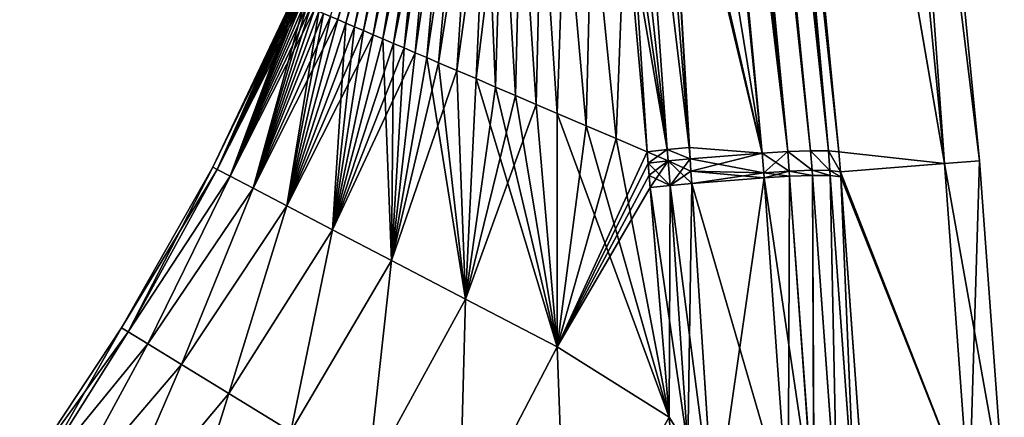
# Model space of a CAD drawing. Header units: millimetres. Extents: x -44 to 78, y -375 to 458.
# Tile 16 of 76: x 64 to 77, y 90 to 95. Entities that reach past the tile are written whole.
import ezdxf

# ---------------------------------------------------------------- set-up
doc = ezdxf.new("R2010")
doc.units = ezdxf.units.MM
doc.header["$LTSCALE"] = 198.929398
for name, color, linetype in [('101', 7, 'CONTINUOUS'), ('102', 7, 'CONTINUOUS'), ('103', 7, 'CONTINUOUS'), ('104', 7, 'CONTINUOUS'), ('25', 7, 'CONTINUOUS'), ('26', 7, 'CONTINUOUS'), ('32', 7, 'CONTINUOUS'), ('33', 7, 'CONTINUOUS'), ('34', 7, 'CONTINUOUS'), ('35', 7, 'CONTINUOUS'), ('42', 7, 'CONTINUOUS'), ('43', 7, 'CONTINUOUS'), ('44', 7, 'CONTINUOUS'), ('51', 7, 'CONTINUOUS'), ('52', 7, 'CONTINUOUS'), ('53', 7, 'CONTINUOUS'), ('58', 7, 'CONTINUOUS'), ('59', 7, 'CONTINUOUS'), ('60', 7, 'CONTINUOUS'), ('61', 7, 'CONTINUOUS'), ('64', 7, 'CONTINUOUS'), ('65', 7, 'CONTINUOUS'), ('66', 7, 'CONTINUOUS'), ('67', 7, 'CONTINUOUS'), ('87', 7, 'CONTINUOUS'), ('88', 7, 'CONTINUOUS'), ('89', 7, 'CONTINUOUS'), ('90', 7, 'CONTINUOUS')]:
    doc.layers.add(name, color=color, linetype=linetype)

msp = doc.modelspace()

# ---------------------------------------------------------------- linework, layer by layer
at = {"layer": '101', "color": 7, "linetype": 'CONTINUOUS', "true_color": 0xa2afbf}
for points in [[(74.105, 88.486, -15.674), (73.794, 92.84, -15.012), (74.122, 92.861, -14.963), (74.105, 88.486, -15.674)], [(74.437, 88.498, -15.626), (74.105, 88.486, -15.674), (74.122, 92.861, -14.963), (74.437, 88.498, -15.626)], [(74.417, 92.87, -14.809), (74.437, 88.498, -15.626), (74.122, 92.861, -14.963), (74.417, 92.87, -14.809)], [(74.735, 88.485, -15.474), (74.437, 88.498, -15.626), (74.417, 92.87, -14.809), (74.735, 88.485, -15.474)], [(74.646, 92.867, -14.567), (74.735, 88.485, -15.474), (74.417, 92.87, -14.809), (74.646, 92.867, -14.567)], [(74.782, 92.852, -14.264), (74.967, 88.448, -15.235), (74.646, 92.867, -14.567), (74.782, 92.852, -14.264)], [(74.967, 88.448, -15.235), (74.735, 88.485, -15.474), (74.646, 92.867, -14.567), (74.967, 88.448, -15.235)], [(74.782, 92.852, -14.264), (75.093, 88.583, -14.894), (74.967, 88.448, -15.235), (74.782, 92.852, -14.264)]]:
    msp.add_3dface(points, dxfattribs=at)
at = {"layer": '102', "color": 7, "linetype": 'CONTINUOUS', "true_color": 0xa2afbf}
for points in [[(73.794, 92.84, -15.012), (73.788, 92.905, -15.007), (74.117, 92.926, -14.957), (73.794, 92.84, -15.012)], [(74.122, 92.861, -14.963), (73.794, 92.84, -15.012), (74.117, 92.926, -14.957), (74.122, 92.861, -14.963)], [(74.412, 92.936, -14.803), (74.417, 92.87, -14.809), (74.117, 92.926, -14.957), (74.412, 92.936, -14.803)], [(74.417, 92.87, -14.809), (74.122, 92.861, -14.963), (74.117, 92.926, -14.957), (74.417, 92.87, -14.809)], [(74.646, 92.867, -14.567), (74.417, 92.87, -14.809), (74.412, 92.936, -14.803), (74.646, 92.867, -14.567)], [(74.64, 92.933, -14.561), (74.646, 92.867, -14.567), (74.412, 92.936, -14.803), (74.64, 92.933, -14.561)], [(74.777, 92.918, -14.258), (74.782, 92.852, -14.264), (74.64, 92.933, -14.561), (74.777, 92.918, -14.258)], [(74.782, 92.852, -14.264), (74.646, 92.867, -14.567), (74.64, 92.933, -14.561), (74.782, 92.852, -14.264)]]:
    msp.add_3dface(points, dxfattribs=at)
at = {"layer": '103', "color": 7, "linetype": 'CONTINUOUS', "true_color": 0xa2afbf}
for points in [[(73.788, 92.905, -15.007), (73.769, 93.157, -14.986), (74.097, 93.178, -14.937), (73.788, 92.905, -15.007)], [(74.117, 92.926, -14.957), (73.788, 92.905, -15.007), (74.097, 93.178, -14.937), (74.117, 92.926, -14.957)], [(74.392, 93.189, -14.783), (74.412, 92.936, -14.803), (74.097, 93.178, -14.937), (74.392, 93.189, -14.783)], [(74.412, 92.936, -14.803), (74.117, 92.926, -14.957), (74.097, 93.178, -14.937), (74.412, 92.936, -14.803)], [(74.64, 92.933, -14.561), (74.412, 92.936, -14.803), (74.392, 93.189, -14.783), (74.64, 92.933, -14.561)], [(74.621, 93.187, -14.541), (74.64, 92.933, -14.561), (74.392, 93.189, -14.783), (74.621, 93.187, -14.541)], [(74.758, 93.173, -14.238), (74.777, 92.918, -14.258), (74.621, 93.187, -14.541), (74.758, 93.173, -14.238)], [(74.777, 92.918, -14.258), (74.64, 92.933, -14.561), (74.621, 93.187, -14.541), (74.777, 92.918, -14.258)]]:
    msp.add_3dface(points, dxfattribs=at)
at = {"layer": '104', "color": 7, "linetype": 'CONTINUOUS', "true_color": 0xa2afbf}
for points in [[(71.81, 120.563, -12.024), (74.621, 93.187, -14.541), (71.793, 119.64, -12.388), (71.81, 120.563, -12.024)], [(71.81, 120.563, -12.024), (72.674, 113.923, -12.563), (74.621, 93.187, -14.541), (71.81, 120.563, -12.024)], [(74.097, 93.178, -14.937), (71.281, 119.602, -12.762), (71.567, 119.629, -12.617), (74.097, 93.178, -14.937)], [(73.769, 93.157, -14.986), (71.699, 113.863, -13.282), (71.281, 119.602, -12.762), (73.769, 93.157, -14.986)], [(74.097, 93.178, -14.937), (73.769, 93.157, -14.986), (71.281, 119.602, -12.762), (74.097, 93.178, -14.937)], [(74.392, 93.189, -14.783), (71.567, 119.629, -12.617), (71.793, 119.64, -12.388), (74.392, 93.189, -14.783)], [(74.392, 93.189, -14.783), (74.097, 93.178, -14.937), (71.567, 119.629, -12.617), (74.392, 93.189, -14.783)], [(74.621, 93.187, -14.541), (74.392, 93.189, -14.783), (71.793, 119.64, -12.388), (74.621, 93.187, -14.541)], [(72.674, 113.923, -12.563), (73.017, 111.066, -12.795), (74.621, 93.187, -14.541), (72.674, 113.923, -12.563)], [(73.017, 111.066, -12.795), (74.758, 93.173, -14.238), (74.621, 93.187, -14.541), (73.017, 111.066, -12.795)]]:
    msp.add_3dface(points, dxfattribs=at)
at = {"layer": '25', "color": 7, "linetype": 'CONTINUOUS', "true_color": 0xa2afbf}
for points in [[(74.371, 110.982, -6.469), (76.12, 93.023, -7.186), (73.017, 111.066, -12.795), (74.371, 110.982, -6.469)], [(73.017, 111.066, -12.795), (76.12, 93.023, -7.186), (74.758, 93.173, -14.238), (73.017, 111.066, -12.795)], [(73.04, 110.867, 12.811), (76.12, 93.023, 7.186), (74.371, 110.982, 6.468), (73.04, 110.867, 12.811)], [(74.816, 111.034, 0), (76.12, 93.023, -7.186), (74.371, 110.982, -6.469), (74.816, 111.034, 0)], [(74.371, 110.982, 6.468), (76.569, 93.058, 0), (74.816, 111.034, 0), (74.371, 110.982, 6.468)], [(76.12, 93.023, 7.186), (76.569, 93.058, 0), (74.371, 110.982, 6.468), (76.12, 93.023, 7.186)], [(76.569, 93.058, 0), (76.12, 93.023, -7.186), (74.816, 111.034, 0), (76.569, 93.058, 0)], [(74.758, 93.173, 14.238), (76.12, 93.023, 7.186), (73.04, 110.867, 12.811), (74.758, 93.173, 14.238)], [(74.758, 93.173, -14.238), (76.12, 93.023, -7.186), (74.777, 92.918, -14.258), (74.758, 93.173, -14.238)], [(74.777, 92.918, 14.258), (76.12, 93.023, 7.186), (74.758, 93.173, 14.238), (74.777, 92.918, 14.258)]]:
    msp.add_3dface(points, dxfattribs=at)
at = {"layer": '26', "color": 7, "linetype": 'CONTINUOUS', "true_color": 0xa2afbf}
for points in [[(74.777, 92.918, -14.258), (76.12, 93.023, -7.186), (76.438, 88.676, -7.501), (74.777, 92.918, -14.258)], [(76.12, 93.023, 7.186), (74.777, 92.918, 14.258), (76.438, 88.676, 7.501), (76.12, 93.023, 7.186)], [(76.12, 93.023, -7.186), (76.569, 93.058, 0), (76.438, 88.676, -7.501), (76.12, 93.023, -7.186)], [(76.569, 93.058, 0), (76.12, 93.023, 7.186), (76.889, 88.707, 0), (76.569, 93.058, 0)], [(76.889, 88.707, 0), (76.12, 93.023, 7.186), (76.438, 88.676, 7.501), (76.889, 88.707, 0)], [(76.438, 88.676, -7.501), (76.569, 93.058, 0), (76.889, 88.707, 0), (76.438, 88.676, -7.501)], [(74.782, 92.852, -14.264), (74.777, 92.918, -14.258), (75.093, 88.583, -14.894), (74.782, 92.852, -14.264)], [(75.093, 88.583, -14.894), (74.777, 92.918, -14.258), (76.438, 88.676, -7.501), (75.093, 88.583, -14.894)], [(74.782, 92.852, 14.264), (76.438, 88.676, 7.501), (74.777, 92.918, 14.258), (74.782, 92.852, 14.264)], [(75.093, 88.583, 14.894), (76.438, 88.676, 7.501), (74.782, 92.852, 14.264), (75.093, 88.583, 14.894)]]:
    msp.add_3dface(points, dxfattribs=at)
at = {"layer": '32', "color": 7, "linetype": 'CONTINUOUS', "true_color": 0xa2afbf}
for points in [[(67.711, 95.13), (67.714, 95.129, -0.532), (66.688, 92.977), (67.711, 95.13)], [(67.714, 95.129, -0.532), (67.721, 95.126, -1.051), (66.688, 92.977), (67.714, 95.129, -0.532)], [(67.721, 95.126, -1.051), (67.733, 95.121, -1.557), (66.688, 92.977), (67.721, 95.126, -1.051)], [(66.688, 92.977), (67.733, 95.121, -1.557), (66.742, 92.948, -2.08), (66.688, 92.977)], [(67.733, 95.121, -1.557), (67.75, 95.114, -2.052), (66.742, 92.948, -2.08), (67.733, 95.121, -1.557)], [(67.75, 95.114, -2.052), (67.771, 95.105, -2.534), (66.742, 92.948, -2.08), (67.75, 95.114, -2.052)], [(67.771, 95.105, -2.534), (67.797, 95.094, -3.004), (66.742, 92.948, -2.08), (67.771, 95.105, -2.534)], [(67.797, 95.094, -3.004), (67.826, 95.081, -3.461), (66.742, 92.948, -2.08), (67.797, 95.094, -3.004)], [(66.742, 92.948, -2.08), (67.826, 95.081, -3.461), (66.911, 92.86, -4.086), (66.742, 92.948, -2.08)], [(67.826, 95.081, -3.461), (67.86, 95.067, -3.906), (66.911, 92.86, -4.086), (67.826, 95.081, -3.461)], [(67.86, 95.067, -3.906), (67.898, 95.051, -4.339), (66.911, 92.86, -4.086), (67.86, 95.067, -3.906)], [(67.898, 95.051, -4.339), (67.946, 95.03, -4.812), (66.911, 92.86, -4.086), (67.898, 95.051, -4.339)], [(67.946, 95.03, -4.812), (67.998, 95.008, -5.272), (66.911, 92.86, -4.086), (67.946, 95.03, -4.812)], [(66.911, 92.86, -4.086), (67.998, 95.008, -5.272), (67.207, 92.705, -6.009), (66.911, 92.86, -4.086)], [(67.998, 95.008, -5.272), (68.055, 94.984, -5.718), (67.207, 92.705, -6.009), (67.998, 95.008, -5.272)], [(68.055, 94.984, -5.718), (68.116, 94.957, -6.15), (67.207, 92.705, -6.009), (68.055, 94.984, -5.718)], [(68.116, 94.957, -6.15), (68.205, 94.92, -6.704), (67.207, 92.705, -6.009), (68.116, 94.957, -6.15)], [(68.205, 94.92, -6.704), (68.301, 94.879, -7.236), (67.207, 92.705, -6.009), (68.205, 94.92, -6.704)], [(67.207, 92.705, -6.009), (68.301, 94.879, -7.236), (67.641, 92.478, -7.842), (67.207, 92.705, -6.009)], [(68.301, 94.879, -7.236), (68.404, 94.834, -7.745), (67.641, 92.478, -7.842), (68.301, 94.879, -7.236)], [(68.404, 94.834, -7.745), (68.514, 94.787, -8.233), (67.641, 92.478, -7.842), (68.404, 94.834, -7.745)], [(68.514, 94.787, -8.233), (68.63, 94.738, -8.699), (67.641, 92.478, -7.842), (68.514, 94.787, -8.233)], [(68.63, 94.738, -8.699), (68.753, 94.685, -9.144), (67.641, 92.478, -7.842), (68.63, 94.738, -8.699)], [(67.641, 92.478, -7.842), (68.753, 94.685, -9.144), (68.229, 92.17, -9.574), (67.641, 92.478, -7.842)], [(68.753, 94.685, -9.144), (68.881, 94.631, -9.57), (68.229, 92.17, -9.574), (68.753, 94.685, -9.144)], [(68.881, 94.631, -9.57), (69.015, 94.573, -9.977), (68.229, 92.17, -9.574), (68.881, 94.631, -9.57)], [(69.015, 94.573, -9.977), (69.154, 94.514, -10.364), (68.229, 92.17, -9.574), (69.015, 94.573, -9.977)], [(69.154, 94.514, -10.364), (69.297, 94.453, -10.733), (68.229, 92.17, -9.574), (69.154, 94.514, -10.364)], [(68.229, 92.17, -9.574), (69.297, 94.453, -10.733), (68.99, 91.772, -11.194), (68.229, 92.17, -9.574)], [(69.297, 94.453, -10.733), (69.445, 94.389, -11.085), (68.99, 91.772, -11.194), (69.297, 94.453, -10.733)], [(69.445, 94.389, -11.085), (69.598, 94.324, -11.42), (68.99, 91.772, -11.194), (69.445, 94.389, -11.085)], [(69.598, 94.324, -11.42), (69.835, 94.223, -11.892), (68.99, 91.772, -11.194), (69.598, 94.324, -11.42)], [(68.99, 91.772, -11.194), (69.835, 94.223, -11.892), (69.946, 91.273, -12.687), (68.99, 91.772, -11.194)], [(69.835, 94.223, -11.892), (70.08, 94.118, -12.328), (69.946, 91.273, -12.687), (69.835, 94.223, -11.892)], [(70.08, 94.118, -12.328), (70.332, 94.01, -12.731), (69.946, 91.273, -12.687), (70.08, 94.118, -12.328)], [(70.332, 94.01, -12.731), (70.591, 93.9, -13.102), (69.946, 91.273, -12.687), (70.332, 94.01, -12.731)], [(70.591, 93.9, -13.102), (70.857, 93.786, -13.445), (69.946, 91.273, -12.687), (70.591, 93.9, -13.102)], [(69.946, 91.273, -12.687), (70.857, 93.786, -13.445), (71.124, 90.657, -14.035), (69.946, 91.273, -12.687)], [(70.857, 93.786, -13.445), (71.128, 93.67, -13.759), (71.124, 90.657, -14.035), (70.857, 93.786, -13.445)], [(71.128, 93.67, -13.759), (71.5, 93.511, -14.139), (71.124, 90.657, -14.035), (71.128, 93.67, -13.759)], [(71.5, 93.511, -14.139), (71.887, 93.346, -14.481), (71.124, 90.657, -14.035), (71.5, 93.511, -14.139)], [(71.887, 93.346, -14.481), (72.286, 93.175, -14.783), (71.124, 90.657, -14.035), (71.887, 93.346, -14.481)], [(72.286, 93.175, -14.783), (72.299, 93.029, -14.797), (71.124, 90.657, -14.035), (72.286, 93.175, -14.783)], [(72.299, 93.029, -14.797), (72.313, 92.872, -14.811), (71.124, 90.657, -14.035), (72.299, 93.029, -14.797)], [(66.688, 92.977), (66.742, 92.948, -2.08), (65.511, 90.906), (66.688, 92.977)], [(65.511, 90.906), (66.742, 92.948, -2.08), (65.595, 90.854, -2.274), (65.511, 90.906)], [(66.742, 92.948, -2.08), (66.911, 92.86, -4.086), (65.595, 90.854, -2.274), (66.742, 92.948, -2.08)], [(65.595, 90.854, -2.274), (66.911, 92.86, -4.086), (65.851, 90.697, -4.433), (65.595, 90.854, -2.274)], [(66.911, 92.86, -4.086), (67.207, 92.705, -6.009), (65.851, 90.697, -4.433), (66.911, 92.86, -4.086)], [(72.313, 92.872, -14.811), (72.326, 92.713, -14.826), (71.124, 90.657, -14.035), (72.313, 92.872, -14.811)], [(65.851, 90.697, -4.433), (67.207, 92.705, -6.009), (66.283, 90.432, -6.472), (65.851, 90.697, -4.433)], [(67.207, 92.705, -6.009), (67.641, 92.478, -7.842), (66.283, 90.432, -6.472), (67.207, 92.705, -6.009)], [(71.124, 90.657, -14.035), (72.326, 92.713, -14.826), (72.568, 89.75, -15.242), (71.124, 90.657, -14.035)], [(66.283, 90.432, -6.472), (67.641, 92.478, -7.842), (66.895, 90.056, -8.388), (66.283, 90.432, -6.472)], [(67.641, 92.478, -7.842), (68.229, 92.17, -9.574), (66.895, 90.056, -8.388), (67.641, 92.478, -7.842)], [(66.895, 90.056, -8.388), (68.229, 92.17, -9.574), (67.692, 89.566, -10.18), (66.895, 90.056, -8.388)], [(68.229, 92.17, -9.574), (68.99, 91.772, -11.194), (67.692, 89.566, -10.18), (68.229, 92.17, -9.574)], [(67.692, 89.566, -10.18), (68.99, 91.772, -11.194), (68.68, 88.959, -11.842), (67.692, 89.566, -10.18)], [(68.99, 91.772, -11.194), (69.946, 91.273, -12.687), (68.68, 88.959, -11.842), (68.99, 91.772, -11.194)], [(68.68, 88.959, -11.842), (69.946, 91.273, -12.687), (69.862, 88.233, -13.373), (68.68, 88.959, -11.842)], [(69.946, 91.273, -12.687), (71.124, 90.657, -14.035), (69.862, 88.233, -13.373), (69.946, 91.273, -12.687)], [(64.199, 88.916), (65.511, 90.906), (65.595, 90.854, -2.274), (64.199, 88.916)], [(64.325, 88.827, -2.536), (64.199, 88.916), (65.595, 90.854, -2.274), (64.325, 88.827, -2.536)], [(64.325, 88.827, -2.536), (65.595, 90.854, -2.274), (65.851, 90.697, -4.433), (64.325, 88.827, -2.536)], [(64.695, 88.566, -4.899), (64.325, 88.827, -2.536), (65.851, 90.697, -4.433), (64.695, 88.566, -4.899)], [(64.695, 88.566, -4.899), (65.851, 90.697, -4.433), (66.283, 90.432, -6.472), (64.695, 88.566, -4.899)], [(69.862, 88.233, -13.373), (71.124, 90.657, -14.035), (71.246, 87.383, -14.767), (69.862, 88.233, -13.373)], [(71.124, 90.657, -14.035), (72.568, 89.75, -15.242), (71.246, 87.383, -14.767), (71.124, 90.657, -14.035)], [(65.295, 88.144, -7.1), (64.695, 88.566, -4.899), (66.283, 90.432, -6.472), (65.295, 88.144, -7.1)], [(65.295, 88.144, -7.1), (66.283, 90.432, -6.472), (66.895, 90.056, -8.388), (65.295, 88.144, -7.1)], [(66.114, 87.567, -9.147), (65.295, 88.144, -7.1), (66.895, 90.056, -8.388), (66.114, 87.567, -9.147)], [(66.114, 87.567, -9.147), (66.895, 90.056, -8.388), (67.692, 89.566, -10.18), (66.114, 87.567, -9.147)]]:
    msp.add_3dface(points, dxfattribs=at)
at = {"layer": '33', "color": 7, "linetype": 'CONTINUOUS', "true_color": 0xa2afbf}
for points in [[(67.711, 95.13), (66.688, 92.977), (66.742, 92.948, 2.08), (67.711, 95.13)], [(67.711, 95.13), (66.742, 92.948, 2.08), (67.714, 95.129, 0.532), (67.711, 95.13)], [(67.714, 95.129, 0.532), (66.742, 92.948, 2.08), (67.721, 95.126, 1.051), (67.714, 95.129, 0.532)], [(67.721, 95.126, 1.051), (66.742, 92.948, 2.08), (67.733, 95.121, 1.557), (67.721, 95.126, 1.051)], [(67.733, 95.121, 1.557), (66.742, 92.948, 2.08), (67.75, 95.114, 2.052), (67.733, 95.121, 1.557)], [(66.742, 92.948, 2.08), (66.911, 92.86, 4.086), (67.75, 95.114, 2.052), (66.742, 92.948, 2.08)], [(67.75, 95.114, 2.052), (66.911, 92.86, 4.086), (67.771, 95.105, 2.534), (67.75, 95.114, 2.052)], [(67.771, 95.105, 2.534), (66.911, 92.86, 4.086), (67.797, 95.094, 3.004), (67.771, 95.105, 2.534)], [(67.797, 95.094, 3.004), (66.911, 92.86, 4.086), (67.826, 95.081, 3.461), (67.797, 95.094, 3.004)], [(67.826, 95.081, 3.461), (66.911, 92.86, 4.086), (67.86, 95.067, 3.906), (67.826, 95.081, 3.461)], [(66.911, 92.86, 4.086), (67.207, 92.705, 6.009), (67.86, 95.067, 3.906), (66.911, 92.86, 4.086)], [(67.86, 95.067, 3.906), (67.207, 92.705, 6.009), (67.898, 95.051, 4.339), (67.86, 95.067, 3.906)], [(67.898, 95.051, 4.339), (67.207, 92.705, 6.009), (67.946, 95.03, 4.812), (67.898, 95.051, 4.339)], [(67.946, 95.03, 4.812), (67.207, 92.705, 6.009), (67.998, 95.008, 5.272), (67.946, 95.03, 4.812)], [(67.998, 95.008, 5.272), (67.207, 92.705, 6.009), (68.055, 94.984, 5.718), (67.998, 95.008, 5.272)], [(67.207, 92.705, 6.009), (67.641, 92.478, 7.842), (68.055, 94.984, 5.718), (67.207, 92.705, 6.009)], [(68.055, 94.984, 5.718), (67.641, 92.478, 7.842), (68.116, 94.957, 6.15), (68.055, 94.984, 5.718)], [(68.116, 94.957, 6.15), (67.641, 92.478, 7.842), (68.205, 94.92, 6.704), (68.116, 94.957, 6.15)], [(68.205, 94.92, 6.704), (67.641, 92.478, 7.842), (68.301, 94.879, 7.236), (68.205, 94.92, 6.704)], [(68.301, 94.879, 7.236), (67.641, 92.478, 7.842), (68.404, 94.834, 7.745), (68.301, 94.879, 7.236)], [(67.641, 92.478, 7.842), (68.229, 92.17, 9.574), (68.404, 94.834, 7.745), (67.641, 92.478, 7.842)], [(68.404, 94.834, 7.745), (68.229, 92.17, 9.574), (68.514, 94.787, 8.233), (68.404, 94.834, 7.745)], [(68.514, 94.787, 8.233), (68.229, 92.17, 9.574), (68.63, 94.738, 8.699), (68.514, 94.787, 8.233)], [(68.63, 94.738, 8.699), (68.229, 92.17, 9.574), (68.753, 94.685, 9.144), (68.63, 94.738, 8.699)], [(68.753, 94.685, 9.144), (68.229, 92.17, 9.574), (68.881, 94.631, 9.57), (68.753, 94.685, 9.144)], [(68.229, 92.17, 9.574), (68.99, 91.772, 11.194), (68.881, 94.631, 9.57), (68.229, 92.17, 9.574)], [(68.881, 94.631, 9.57), (68.99, 91.772, 11.194), (69.015, 94.573, 9.977), (68.881, 94.631, 9.57)], [(69.015, 94.573, 9.977), (68.99, 91.772, 11.194), (69.154, 94.514, 10.364), (69.015, 94.573, 9.977)], [(69.154, 94.514, 10.364), (68.99, 91.772, 11.194), (69.297, 94.453, 10.733), (69.154, 94.514, 10.364)], [(69.297, 94.453, 10.733), (68.99, 91.772, 11.194), (69.445, 94.389, 11.085), (69.297, 94.453, 10.733)], [(68.99, 91.772, 11.194), (69.946, 91.273, 12.687), (69.445, 94.389, 11.085), (68.99, 91.772, 11.194)], [(69.445, 94.389, 11.085), (69.946, 91.273, 12.687), (69.598, 94.324, 11.42), (69.445, 94.389, 11.085)], [(69.598, 94.324, 11.42), (69.946, 91.273, 12.687), (69.835, 94.223, 11.892), (69.598, 94.324, 11.42)], [(69.835, 94.223, 11.892), (69.946, 91.273, 12.687), (70.08, 94.118, 12.328), (69.835, 94.223, 11.892)], [(69.946, 91.273, 12.687), (71.124, 90.657, 14.035), (70.08, 94.118, 12.328), (69.946, 91.273, 12.687)], [(70.08, 94.118, 12.328), (71.124, 90.657, 14.035), (70.332, 94.01, 12.731), (70.08, 94.118, 12.328)], [(70.332, 94.01, 12.731), (71.124, 90.657, 14.035), (70.591, 93.9, 13.102), (70.332, 94.01, 12.731)], [(70.591, 93.9, 13.102), (71.124, 90.657, 14.035), (70.857, 93.786, 13.445), (70.591, 93.9, 13.102)], [(70.857, 93.786, 13.445), (71.124, 90.657, 14.035), (71.128, 93.67, 13.759), (70.857, 93.786, 13.445)], [(71.124, 90.657, 14.035), (72.568, 89.75, 15.242), (71.128, 93.67, 13.759), (71.124, 90.657, 14.035)], [(71.128, 93.67, 13.759), (72.568, 89.75, 15.242), (71.5, 93.511, 14.139), (71.128, 93.67, 13.759)], [(71.5, 93.511, 14.139), (72.568, 89.75, 15.242), (71.887, 93.346, 14.481), (71.5, 93.511, 14.139)], [(71.887, 93.346, 14.481), (72.568, 89.75, 15.242), (72.286, 93.175, 14.783), (71.887, 93.346, 14.481)], [(72.286, 93.175, 14.783), (72.568, 89.75, 15.242), (72.326, 92.713, 14.826), (72.286, 93.175, 14.783)], [(72.299, 93.029, 14.797), (72.286, 93.175, 14.783), (72.326, 92.713, 14.826), (72.299, 93.029, 14.797)], [(72.313, 92.871, 14.811), (72.299, 93.029, 14.797), (72.326, 92.713, 14.826), (72.313, 92.871, 14.811)], [(66.688, 92.977), (65.511, 90.906), (65.595, 90.854, 2.274), (66.688, 92.977)], [(66.688, 92.977), (65.595, 90.854, 2.274), (66.742, 92.948, 2.08), (66.688, 92.977)], [(66.742, 92.948, 2.08), (65.595, 90.854, 2.274), (66.911, 92.86, 4.086), (66.742, 92.948, 2.08)], [(65.595, 90.854, 2.274), (65.851, 90.697, 4.433), (66.911, 92.86, 4.086), (65.595, 90.854, 2.274)], [(66.911, 92.86, 4.086), (65.851, 90.697, 4.433), (67.207, 92.705, 6.009), (66.911, 92.86, 4.086)], [(65.851, 90.697, 4.433), (66.283, 90.432, 6.472), (67.207, 92.705, 6.009), (65.851, 90.697, 4.433)], [(67.207, 92.705, 6.009), (66.283, 90.432, 6.472), (67.641, 92.478, 7.842), (67.207, 92.705, 6.009)], [(66.283, 90.432, 6.472), (66.895, 90.056, 8.388), (67.641, 92.478, 7.842), (66.283, 90.432, 6.472)], [(67.641, 92.478, 7.842), (66.895, 90.056, 8.388), (68.229, 92.17, 9.574), (67.641, 92.478, 7.842)], [(66.895, 90.056, 8.388), (67.692, 89.566, 10.18), (68.229, 92.17, 9.574), (66.895, 90.056, 8.388)], [(68.229, 92.17, 9.574), (67.692, 89.566, 10.18), (68.99, 91.772, 11.194), (68.229, 92.17, 9.574)], [(67.692, 89.566, 10.18), (68.68, 88.959, 11.842), (68.99, 91.772, 11.194), (67.692, 89.566, 10.18)], [(68.99, 91.772, 11.194), (68.68, 88.959, 11.842), (69.946, 91.273, 12.687), (68.99, 91.772, 11.194)], [(68.68, 88.959, 11.842), (69.862, 88.233, 13.373), (69.946, 91.273, 12.687), (68.68, 88.959, 11.842)], [(69.946, 91.273, 12.687), (69.862, 88.233, 13.373), (71.124, 90.657, 14.035), (69.946, 91.273, 12.687)], [(65.511, 90.906), (64.199, 88.916), (64.325, 88.827, 2.536), (65.511, 90.906)], [(65.511, 90.906), (64.325, 88.827, 2.536), (65.595, 90.854, 2.274), (65.511, 90.906)], [(65.595, 90.854, 2.274), (64.325, 88.827, 2.536), (65.851, 90.697, 4.433), (65.595, 90.854, 2.274)], [(64.325, 88.827, 2.536), (64.695, 88.566, 4.899), (65.851, 90.697, 4.433), (64.325, 88.827, 2.536)], [(65.851, 90.697, 4.433), (64.695, 88.566, 4.899), (66.283, 90.432, 6.472), (65.851, 90.697, 4.433)], [(69.862, 88.233, 13.373), (71.246, 87.383, 14.767), (71.124, 90.657, 14.035), (69.862, 88.233, 13.373)], [(71.124, 90.657, 14.035), (71.246, 87.383, 14.767), (72.568, 89.75, 15.242), (71.124, 90.657, 14.035)], [(64.695, 88.566, 4.899), (65.295, 88.144, 7.1), (66.283, 90.432, 6.472), (64.695, 88.566, 4.899)], [(66.283, 90.432, 6.472), (65.295, 88.144, 7.1), (66.895, 90.056, 8.388), (66.283, 90.432, 6.472)], [(65.295, 88.144, 7.1), (66.114, 87.567, 9.147), (66.895, 90.056, 8.388), (65.295, 88.144, 7.1)], [(66.895, 90.056, 8.388), (66.114, 87.567, 9.147), (67.692, 89.566, 10.18), (66.895, 90.056, 8.388)], [(72.568, 89.75, 15.242), (71.246, 87.383, 14.767), (72.684, 88.296, 15.539), (72.568, 89.75, 15.242)]]:
    msp.add_3dface(points, dxfattribs=at)
at = {"layer": '34', "color": 7, "linetype": 'CONTINUOUS', "true_color": 0xa2afbf}
for points in [[(68.301, 94.879, -7.236), (68.205, 94.92, -6.704), (68.952, 97.33, -6.863), (68.301, 94.879, -7.236)], [(68.301, 94.879, -7.236), (68.952, 97.33, -6.863), (69.026, 97.307, -7.408), (68.301, 94.879, -7.236)], [(68.404, 94.834, -7.745), (68.301, 94.879, -7.236), (69.026, 97.307, -7.408), (68.404, 94.834, -7.745)], [(68.404, 94.834, -7.745), (69.026, 97.307, -7.408), (69.109, 97.28, -7.949), (68.404, 94.834, -7.745)], [(68.514, 94.787, -8.233), (68.404, 94.834, -7.745), (69.109, 97.28, -7.949), (68.514, 94.787, -8.233)], [(68.63, 94.738, -8.699), (68.514, 94.787, -8.233), (69.109, 97.28, -7.949), (68.63, 94.738, -8.699)], [(68.63, 94.738, -8.699), (69.109, 97.28, -7.949), (69.202, 97.25, -8.483), (68.63, 94.738, -8.699)], [(68.753, 94.685, -9.144), (68.63, 94.738, -8.699), (69.202, 97.25, -8.483), (68.753, 94.685, -9.144)], [(68.753, 94.685, -9.144), (69.202, 97.25, -8.483), (69.305, 97.217, -9.012), (68.753, 94.685, -9.144)], [(68.881, 94.631, -9.57), (68.753, 94.685, -9.144), (69.305, 97.217, -9.012), (68.881, 94.631, -9.57)], [(68.881, 94.631, -9.57), (69.305, 97.217, -9.012), (69.419, 97.181, -9.533), (68.881, 94.631, -9.57)], [(69.015, 94.573, -9.977), (68.881, 94.631, -9.57), (69.419, 97.181, -9.533), (69.015, 94.573, -9.977)], [(69.015, 94.573, -9.977), (69.419, 97.181, -9.533), (69.546, 97.14, -10.047), (69.015, 94.573, -9.977)], [(69.154, 94.514, -10.364), (69.015, 94.573, -9.977), (69.546, 97.14, -10.047), (69.154, 94.514, -10.364)], [(69.297, 94.453, -10.733), (69.154, 94.514, -10.364), (69.546, 97.14, -10.047), (69.297, 94.453, -10.733)], [(69.297, 94.453, -10.733), (69.546, 97.14, -10.047), (69.686, 97.095, -10.553), (69.297, 94.453, -10.733)], [(69.445, 94.389, -11.085), (69.297, 94.453, -10.733), (69.686, 97.095, -10.553), (69.445, 94.389, -11.085)], [(69.445, 94.389, -11.085), (69.686, 97.095, -10.553), (69.841, 97.046, -11.049), (69.445, 94.389, -11.085)], [(69.598, 94.324, -11.42), (69.445, 94.389, -11.085), (69.841, 97.046, -11.049), (69.598, 94.324, -11.42)], [(69.598, 94.324, -11.42), (69.841, 97.046, -11.049), (70.014, 96.99, -11.535), (69.598, 94.324, -11.42)], [(69.835, 94.223, -11.892), (69.598, 94.324, -11.42), (70.014, 96.99, -11.535), (69.835, 94.223, -11.892)], [(69.835, 94.223, -11.892), (70.014, 96.99, -11.535), (70.206, 96.929, -12.01), (69.835, 94.223, -11.892)], [(70.08, 94.118, -12.328), (69.835, 94.223, -11.892), (70.206, 96.929, -12.01), (70.08, 94.118, -12.328)], [(70.08, 94.118, -12.328), (70.206, 96.929, -12.01), (70.419, 96.861, -12.471), (70.08, 94.118, -12.328)], [(70.332, 94.01, -12.731), (70.08, 94.118, -12.328), (70.419, 96.861, -12.471), (70.332, 94.01, -12.731)], [(70.591, 93.9, -13.102), (70.332, 94.01, -12.731), (70.419, 96.861, -12.471), (70.591, 93.9, -13.102)], [(70.591, 93.9, -13.102), (70.419, 96.861, -12.471), (70.657, 96.784, -12.918), (70.591, 93.9, -13.102)], [(70.857, 93.786, -13.445), (70.591, 93.9, -13.102), (70.657, 96.784, -12.918), (70.857, 93.786, -13.445)], [(70.857, 93.786, -13.445), (70.657, 96.784, -12.918), (70.925, 96.699, -13.346), (70.857, 93.786, -13.445)], [(71.128, 93.67, -13.759), (70.857, 93.786, -13.445), (70.925, 96.699, -13.346), (71.128, 93.67, -13.759)], [(71.128, 93.67, -13.759), (70.925, 96.699, -13.346), (71.227, 96.602, -13.753), (71.128, 93.67, -13.759)], [(71.5, 93.511, -14.139), (71.128, 93.67, -13.759), (71.227, 96.602, -13.753), (71.5, 93.511, -14.139)], [(71.5, 93.511, -14.139), (71.227, 96.602, -13.753), (71.573, 96.491, -14.134), (71.5, 93.511, -14.139)], [(71.887, 93.346, -14.481), (71.5, 93.511, -14.139), (71.573, 96.491, -14.134), (71.887, 93.346, -14.481)], [(71.887, 93.346, -14.481), (71.573, 96.491, -14.134), (72.002, 96.349, -14.504), (71.887, 93.346, -14.481)], [(72.286, 93.175, -14.783), (71.887, 93.346, -14.481), (72.002, 96.349, -14.504), (72.286, 93.175, -14.783)]]:
    msp.add_3dface(points, dxfattribs=at)
at = {"layer": '35', "color": 7, "linetype": 'CONTINUOUS', "true_color": 0xa2afbf}
for points in [[(68.301, 94.879, 7.236), (68.404, 94.834, 7.745), (69.026, 97.307, 7.408), (68.301, 94.879, 7.236)], [(68.404, 94.834, 7.745), (68.514, 94.787, 8.233), (69.026, 97.307, 7.408), (68.404, 94.834, 7.745)], [(69.026, 97.307, 7.408), (68.514, 94.787, 8.233), (69.109, 97.28, 7.949), (69.026, 97.307, 7.408)], [(68.514, 94.787, 8.233), (68.63, 94.738, 8.699), (69.109, 97.28, 7.949), (68.514, 94.787, 8.233)], [(69.109, 97.28, 7.949), (68.63, 94.738, 8.699), (69.202, 97.25, 8.483), (69.109, 97.28, 7.949)], [(68.63, 94.738, 8.699), (68.753, 94.685, 9.144), (69.202, 97.25, 8.483), (68.63, 94.738, 8.699)], [(69.202, 97.25, 8.483), (68.753, 94.685, 9.144), (69.305, 97.217, 9.012), (69.202, 97.25, 8.483)], [(68.753, 94.685, 9.144), (68.881, 94.631, 9.57), (69.305, 97.217, 9.012), (68.753, 94.685, 9.144)], [(69.305, 97.217, 9.012), (68.881, 94.631, 9.57), (69.419, 97.181, 9.533), (69.305, 97.217, 9.012)], [(68.881, 94.631, 9.57), (69.015, 94.573, 9.977), (69.419, 97.181, 9.533), (68.881, 94.631, 9.57)], [(69.015, 94.573, 9.977), (69.154, 94.514, 10.364), (69.419, 97.181, 9.533), (69.015, 94.573, 9.977)], [(69.419, 97.181, 9.533), (69.154, 94.514, 10.364), (69.546, 97.14, 10.047), (69.419, 97.181, 9.533)], [(69.154, 94.514, 10.364), (69.297, 94.453, 10.733), (69.546, 97.14, 10.047), (69.154, 94.514, 10.364)], [(69.546, 97.14, 10.047), (69.297, 94.453, 10.733), (69.686, 97.095, 10.553), (69.546, 97.14, 10.047)], [(69.297, 94.453, 10.733), (69.445, 94.389, 11.085), (69.686, 97.095, 10.553), (69.297, 94.453, 10.733)], [(69.686, 97.095, 10.553), (69.445, 94.389, 11.085), (69.841, 97.046, 11.049), (69.686, 97.095, 10.553)], [(69.445, 94.389, 11.085), (69.598, 94.324, 11.42), (69.841, 97.046, 11.049), (69.445, 94.389, 11.085)], [(69.841, 97.046, 11.049), (69.598, 94.324, 11.42), (70.014, 96.99, 11.535), (69.841, 97.046, 11.049)], [(69.598, 94.324, 11.42), (69.835, 94.223, 11.892), (70.014, 96.99, 11.535), (69.598, 94.324, 11.42)], [(70.014, 96.99, 11.535), (69.835, 94.223, 11.892), (70.206, 96.929, 12.01), (70.014, 96.99, 11.535)], [(69.835, 94.223, 11.892), (70.08, 94.118, 12.328), (70.206, 96.929, 12.01), (69.835, 94.223, 11.892)], [(70.08, 94.118, 12.328), (70.332, 94.01, 12.731), (70.206, 96.929, 12.01), (70.08, 94.118, 12.328)], [(70.206, 96.929, 12.01), (70.332, 94.01, 12.731), (70.419, 96.861, 12.471), (70.206, 96.929, 12.01)], [(70.332, 94.01, 12.731), (70.591, 93.9, 13.102), (70.419, 96.861, 12.471), (70.332, 94.01, 12.731)], [(70.419, 96.861, 12.471), (70.591, 93.9, 13.102), (70.657, 96.784, 12.917), (70.419, 96.861, 12.471)], [(70.591, 93.9, 13.102), (70.857, 93.786, 13.445), (70.657, 96.784, 12.917), (70.591, 93.9, 13.102)], [(70.657, 96.784, 12.917), (70.857, 93.786, 13.445), (70.925, 96.699, 13.346), (70.657, 96.784, 12.917)], [(70.857, 93.786, 13.445), (71.128, 93.67, 13.759), (70.925, 96.699, 13.346), (70.857, 93.786, 13.445)], [(70.925, 96.699, 13.346), (71.128, 93.67, 13.759), (71.227, 96.602, 13.753), (70.925, 96.699, 13.346)], [(71.128, 93.67, 13.759), (71.5, 93.511, 14.139), (71.227, 96.602, 13.753), (71.128, 93.67, 13.759)], [(71.227, 96.602, 13.753), (71.5, 93.511, 14.139), (71.573, 96.491, 14.134), (71.227, 96.602, 13.753)], [(71.5, 93.511, 14.139), (71.887, 93.346, 14.481), (71.573, 96.491, 14.134), (71.5, 93.511, 14.139)], [(71.573, 96.491, 14.134), (71.887, 93.346, 14.481), (72.002, 96.348, 14.504), (71.573, 96.491, 14.134)], [(71.887, 93.346, 14.481), (72.286, 93.175, 14.783), (72.002, 96.348, 14.504), (71.887, 93.346, 14.481)]]:
    msp.add_3dface(points, dxfattribs=at)
at = {"layer": '42', "color": 7, "linetype": 'CONTINUOUS', "true_color": 0xa2afbf}
for points in [[(72.839, 93.082, 14.968), (73.769, 93.157, 14.986), (71.541, 115.136, 13.177), (72.839, 93.082, 14.968)], [(72.828, 93.232, 14.956), (72.839, 93.082, 14.968), (71.541, 115.136, 13.177), (72.828, 93.232, 14.956)], [(72.348, 99.114, 14.475), (72.828, 93.232, 14.956), (71.541, 115.136, 13.177), (72.348, 99.114, 14.475)]]:
    msp.add_3dface(points, dxfattribs=at)
at = {"layer": '43', "color": 7, "linetype": 'CONTINUOUS', "true_color": 0xa2afbf}
for points in [[(73.769, 93.157, 14.986), (72.839, 93.082, 14.968), (72.85, 92.924, 14.981), (73.769, 93.157, 14.986)], [(73.788, 92.905, 15.007), (73.769, 93.157, 14.986), (72.85, 92.924, 14.981), (73.788, 92.905, 15.007)], [(72.862, 92.766, 14.995), (73.788, 92.905, 15.007), (72.85, 92.924, 14.981), (72.862, 92.766, 14.995)], [(73.794, 92.84, 15.012), (73.788, 92.905, 15.007), (72.862, 92.766, 14.995), (73.794, 92.84, 15.012)]]:
    msp.add_3dface(points, dxfattribs=at)
at = {"layer": '44', "color": 7, "linetype": 'CONTINUOUS', "true_color": 0xa2afbf}
for points in [[(73.794, 92.84, 15.012), (72.862, 92.766, 14.995), (73.149, 88.352, 15.666), (73.794, 92.84, 15.012)], [(74.104, 88.49, 15.673), (73.794, 92.84, 15.012), (73.149, 88.352, 15.666), (74.104, 88.49, 15.673)]]:
    msp.add_3dface(points, dxfattribs=at)
at = {"layer": '51', "color": 7, "linetype": 'CONTINUOUS', "true_color": 0xa2afbf}
for points in [[(73.794, 92.84, -15.012), (74.105, 88.486, -15.674), (72.862, 92.766, -14.995), (73.794, 92.84, -15.012)], [(72.862, 92.766, -14.995), (74.105, 88.486, -15.674), (73.15, 88.348, -15.667), (72.862, 92.766, -14.995)]]:
    msp.add_3dface(points, dxfattribs=at)
at = {"layer": '52', "color": 7, "linetype": 'CONTINUOUS', "true_color": 0xa2afbf}
for points in [[(73.769, 93.157, -14.986), (73.788, 92.905, -15.007), (72.839, 93.082, -14.968), (73.769, 93.157, -14.986)], [(72.839, 93.082, -14.968), (73.788, 92.905, -15.007), (72.85, 92.924, -14.981), (72.839, 93.082, -14.968)], [(73.794, 92.84, -15.012), (72.862, 92.766, -14.995), (72.85, 92.924, -14.981), (73.794, 92.84, -15.012)], [(73.788, 92.905, -15.007), (73.794, 92.84, -15.012), (72.85, 92.924, -14.981), (73.788, 92.905, -15.007)]]:
    msp.add_3dface(points, dxfattribs=at)
at = {"layer": '53', "color": 7, "linetype": 'CONTINUOUS', "true_color": 0xa2afbf}
for points in [[(71.699, 113.863, -13.282), (73.769, 93.157, -14.986), (71.837, 104.944, -13.997), (71.699, 113.863, -13.282)], [(71.837, 104.944, -13.997), (73.769, 93.157, -14.986), (72.318, 99.487, -14.444), (71.837, 104.944, -13.997)], [(72.318, 99.487, -14.444), (73.769, 93.157, -14.986), (72.348, 99.113, -14.475), (72.318, 99.487, -14.444)], [(72.348, 99.113, -14.475), (73.769, 93.157, -14.986), (72.828, 93.232, -14.956), (72.348, 99.113, -14.475)], [(72.828, 93.232, -14.956), (73.769, 93.157, -14.986), (72.839, 93.082, -14.968), (72.828, 93.232, -14.956)]]:
    msp.add_3dface(points, dxfattribs=at)
at = {"layer": '58', "color": 7, "linetype": 'CONTINUOUS', "true_color": 0xa2afbf}
for points in [[(72.348, 99.113, -14.475), (72.828, 93.232, -14.956), (72.128, 99.067, -14.447), (72.348, 99.113, -14.475)], [(71.908, 99.042, -14.364), (72.128, 99.067, -14.447), (72.544, 93.206, -14.909), (71.908, 99.042, -14.364)], [(72.286, 93.175, -14.783), (72.002, 96.349, -14.504), (71.908, 99.042, -14.364), (72.286, 93.175, -14.783)], [(72.286, 93.175, -14.783), (71.908, 99.042, -14.364), (72.544, 93.206, -14.909), (72.286, 93.175, -14.783)], [(72.128, 99.067, -14.447), (72.828, 93.232, -14.956), (72.544, 93.206, -14.909), (72.128, 99.067, -14.447)]]:
    msp.add_3dface(points, dxfattribs=at)
at = {"layer": '59', "color": 7, "linetype": 'CONTINUOUS', "true_color": 0xa2afbf}
for points in [[(72.299, 93.029, -14.797), (72.286, 93.175, -14.783), (72.544, 93.206, -14.909), (72.299, 93.029, -14.797)], [(72.299, 93.029, -14.797), (72.544, 93.206, -14.909), (72.556, 93.058, -14.922), (72.299, 93.029, -14.797)], [(72.828, 93.232, -14.956), (72.839, 93.082, -14.968), (72.544, 93.206, -14.909), (72.828, 93.232, -14.956)], [(72.544, 93.206, -14.909), (72.839, 93.082, -14.968), (72.556, 93.058, -14.922), (72.544, 93.206, -14.909)]]:
    msp.add_3dface(points, dxfattribs=at)
at = {"layer": '60', "color": 7, "linetype": 'CONTINUOUS', "true_color": 0xa2afbf}
for points in [[(72.313, 92.872, -14.811), (72.299, 93.029, -14.797), (72.556, 93.058, -14.922), (72.313, 92.872, -14.811)], [(72.326, 92.713, -14.826), (72.313, 92.872, -14.811), (72.556, 93.058, -14.922), (72.326, 92.713, -14.826)], [(72.326, 92.713, -14.826), (72.556, 93.058, -14.922), (72.582, 92.742, -14.949), (72.326, 92.713, -14.826)], [(72.556, 93.058, -14.922), (72.839, 93.082, -14.968), (72.582, 92.742, -14.949), (72.556, 93.058, -14.922)], [(72.839, 93.082, -14.968), (72.85, 92.924, -14.981), (72.582, 92.742, -14.949), (72.839, 93.082, -14.968)], [(72.85, 92.924, -14.981), (72.862, 92.766, -14.995), (72.582, 92.742, -14.949), (72.85, 92.924, -14.981)]]:
    msp.add_3dface(points, dxfattribs=at)
at = {"layer": '61', "color": 7, "linetype": 'CONTINUOUS', "true_color": 0xa2afbf}
for points in [[(72.862, 92.766, -14.995), (73.15, 88.348, -15.667), (72.582, 92.742, -14.949), (72.862, 92.766, -14.995)], [(72.326, 92.713, -14.826), (72.582, 92.742, -14.949), (72.808, 89.368, -15.412), (72.326, 92.713, -14.826)], [(72.568, 89.75, -15.242), (72.326, 92.713, -14.826), (72.808, 89.368, -15.412), (72.568, 89.75, -15.242)], [(72.582, 92.742, -14.949), (73.15, 88.348, -15.667), (72.808, 89.368, -15.412), (72.582, 92.742, -14.949)]]:
    msp.add_3dface(points, dxfattribs=at)
at = {"layer": '64', "color": 7, "linetype": 'CONTINUOUS', "true_color": 0xa2afbf}
for points in [[(72.808, 89.368, 15.412), (72.862, 92.766, 14.995), (72.582, 92.742, 14.949), (72.808, 89.368, 15.412)], [(73.149, 88.352, 15.666), (72.862, 92.766, 14.995), (72.808, 89.368, 15.412), (73.149, 88.352, 15.666)], [(72.326, 92.713, 14.826), (72.568, 89.75, 15.242), (72.582, 92.742, 14.949), (72.326, 92.713, 14.826)], [(72.568, 89.75, 15.242), (72.808, 89.368, 15.412), (72.582, 92.742, 14.949), (72.568, 89.75, 15.242)], [(72.568, 89.75, 15.242), (72.684, 88.296, 15.539), (72.808, 89.368, 15.412), (72.568, 89.75, 15.242)]]:
    msp.add_3dface(points, dxfattribs=at)
at = {"layer": '65', "color": 7, "linetype": 'CONTINUOUS', "true_color": 0xa2afbf}
for points in [[(72.299, 93.029, 14.797), (72.582, 92.742, 14.949), (72.556, 93.058, 14.922), (72.299, 93.029, 14.797)], [(72.299, 93.029, 14.797), (72.313, 92.871, 14.811), (72.582, 92.742, 14.949), (72.299, 93.029, 14.797)], [(72.85, 92.924, 14.981), (72.839, 93.082, 14.968), (72.556, 93.058, 14.922), (72.85, 92.924, 14.981)], [(72.862, 92.766, 14.995), (72.85, 92.924, 14.981), (72.556, 93.058, 14.922), (72.862, 92.766, 14.995)], [(72.582, 92.742, 14.949), (72.862, 92.766, 14.995), (72.556, 93.058, 14.922), (72.582, 92.742, 14.949)], [(72.313, 92.871, 14.811), (72.326, 92.713, 14.826), (72.582, 92.742, 14.949), (72.313, 92.871, 14.811)]]:
    msp.add_3dface(points, dxfattribs=at)
at = {"layer": '66', "color": 7, "linetype": 'CONTINUOUS', "true_color": 0xa2afbf}
for points in [[(72.286, 93.175, 14.783), (72.556, 93.058, 14.922), (72.544, 93.206, 14.909), (72.286, 93.175, 14.783)], [(72.286, 93.175, 14.783), (72.299, 93.029, 14.797), (72.556, 93.058, 14.922), (72.286, 93.175, 14.783)], [(72.839, 93.082, 14.968), (72.828, 93.232, 14.956), (72.544, 93.206, 14.909), (72.839, 93.082, 14.968)], [(72.556, 93.058, 14.922), (72.839, 93.082, 14.968), (72.544, 93.206, 14.909), (72.556, 93.058, 14.922)]]:
    msp.add_3dface(points, dxfattribs=at)
at = {"layer": '67', "color": 7, "linetype": 'CONTINUOUS', "true_color": 0xa2afbf}
for points in [[(72.828, 93.232, 14.956), (72.348, 99.114, 14.475), (72.128, 99.067, 14.447), (72.828, 93.232, 14.956)], [(71.707, 99.045, 14.226), (72.002, 96.348, 14.504), (72.544, 93.206, 14.909), (71.707, 99.045, 14.226)], [(71.707, 99.045, 14.226), (72.544, 93.206, 14.909), (71.908, 99.042, 14.364), (71.707, 99.045, 14.226)], [(71.908, 99.042, 14.364), (72.544, 93.206, 14.909), (72.128, 99.067, 14.447), (71.908, 99.042, 14.364)], [(72.544, 93.206, 14.909), (72.828, 93.232, 14.956), (72.128, 99.067, 14.447), (72.544, 93.206, 14.909)], [(72.002, 96.348, 14.504), (72.286, 93.175, 14.783), (72.544, 93.206, 14.909), (72.002, 96.348, 14.504)]]:
    msp.add_3dface(points, dxfattribs=at)
at = {"layer": '87', "color": 7, "linetype": 'CONTINUOUS', "true_color": 0xa2afbf}
for points in [[(71.802, 120.62, 12.02), (71.793, 119.641, 12.388), (74.621, 93.187, 14.541), (71.802, 120.62, 12.02)], [(74.758, 93.173, 14.238), (73.04, 110.867, 12.811), (71.802, 120.62, 12.02), (74.758, 93.173, 14.238)], [(74.758, 93.173, 14.238), (71.802, 120.62, 12.02), (74.621, 93.187, 14.541), (74.758, 93.173, 14.238)], [(70.832, 120.546, 12.727), (71.541, 115.136, 13.177), (74.097, 93.178, 14.937), (70.832, 120.546, 12.727)], [(71.281, 119.603, 12.762), (70.832, 120.546, 12.727), (74.097, 93.178, 14.937), (71.281, 119.603, 12.762)], [(71.567, 119.63, 12.617), (71.281, 119.603, 12.762), (74.097, 93.178, 14.937), (71.567, 119.63, 12.617)], [(71.793, 119.641, 12.388), (71.567, 119.63, 12.617), (74.392, 93.189, 14.783), (71.793, 119.641, 12.388)], [(74.392, 93.189, 14.783), (71.567, 119.63, 12.617), (74.097, 93.178, 14.937), (74.392, 93.189, 14.783)], [(74.621, 93.187, 14.541), (71.793, 119.641, 12.388), (74.392, 93.189, 14.783), (74.621, 93.187, 14.541)], [(71.541, 115.136, 13.177), (73.769, 93.157, 14.986), (74.097, 93.178, 14.937), (71.541, 115.136, 13.177)]]:
    msp.add_3dface(points, dxfattribs=at)
at = {"layer": '88', "color": 7, "linetype": 'CONTINUOUS', "true_color": 0xa2afbf}
for points in [[(74.097, 93.178, 14.937), (73.769, 93.157, 14.986), (74.117, 92.926, 14.957), (74.097, 93.178, 14.937)], [(73.769, 93.157, 14.986), (73.788, 92.905, 15.007), (74.117, 92.926, 14.957), (73.769, 93.157, 14.986)], [(74.392, 93.189, 14.783), (74.097, 93.178, 14.937), (74.412, 92.936, 14.803), (74.392, 93.189, 14.783)], [(74.412, 92.936, 14.803), (74.097, 93.178, 14.937), (74.117, 92.926, 14.957), (74.412, 92.936, 14.803)], [(74.621, 93.187, 14.541), (74.392, 93.189, 14.783), (74.64, 92.933, 14.561), (74.621, 93.187, 14.541)], [(74.64, 92.933, 14.561), (74.392, 93.189, 14.783), (74.412, 92.936, 14.803), (74.64, 92.933, 14.561)], [(74.777, 92.918, 14.258), (74.758, 93.173, 14.238), (74.621, 93.187, 14.541), (74.777, 92.918, 14.258)], [(74.777, 92.918, 14.258), (74.621, 93.187, 14.541), (74.64, 92.933, 14.561), (74.777, 92.918, 14.258)]]:
    msp.add_3dface(points, dxfattribs=at)
at = {"layer": '89', "color": 7, "linetype": 'CONTINUOUS', "true_color": 0xa2afbf}
for points in [[(74.117, 92.926, 14.957), (73.788, 92.905, 15.007), (74.122, 92.861, 14.963), (74.117, 92.926, 14.957)], [(73.788, 92.905, 15.007), (73.794, 92.84, 15.012), (74.122, 92.861, 14.963), (73.788, 92.905, 15.007)], [(74.412, 92.936, 14.803), (74.117, 92.926, 14.957), (74.417, 92.87, 14.809), (74.412, 92.936, 14.803)], [(74.417, 92.87, 14.809), (74.117, 92.926, 14.957), (74.122, 92.861, 14.963), (74.417, 92.87, 14.809)], [(74.64, 92.933, 14.561), (74.412, 92.936, 14.803), (74.646, 92.867, 14.567), (74.64, 92.933, 14.561)], [(74.646, 92.867, 14.567), (74.412, 92.936, 14.803), (74.417, 92.87, 14.809), (74.646, 92.867, 14.567)], [(74.782, 92.852, 14.264), (74.777, 92.918, 14.258), (74.64, 92.933, 14.561), (74.782, 92.852, 14.264)], [(74.782, 92.852, 14.264), (74.64, 92.933, 14.561), (74.646, 92.867, 14.567), (74.782, 92.852, 14.264)]]:
    msp.add_3dface(points, dxfattribs=at)
at = {"layer": '90', "color": 7, "linetype": 'CONTINUOUS', "true_color": 0xa2afbf}
for points in [[(74.122, 92.861, 14.963), (73.794, 92.84, 15.012), (74.436, 88.502, 15.625), (74.122, 92.861, 14.963)], [(73.794, 92.84, 15.012), (74.104, 88.49, 15.673), (74.436, 88.502, 15.625), (73.794, 92.84, 15.012)], [(74.417, 92.87, 14.809), (74.122, 92.861, 14.963), (74.436, 88.502, 15.625), (74.417, 92.87, 14.809)], [(74.646, 92.867, 14.567), (74.417, 92.87, 14.809), (74.735, 88.489, 15.473), (74.646, 92.867, 14.567)], [(74.417, 92.87, 14.809), (74.436, 88.502, 15.625), (74.735, 88.489, 15.473), (74.417, 92.87, 14.809)], [(74.782, 92.852, 14.264), (74.646, 92.867, 14.567), (74.967, 88.452, 15.234), (74.782, 92.852, 14.264)], [(74.646, 92.867, 14.567), (74.735, 88.489, 15.473), (74.967, 88.452, 15.234), (74.646, 92.867, 14.567)], [(75.093, 88.583, 14.894), (74.782, 92.852, 14.264), (74.967, 88.452, 15.234), (75.093, 88.583, 14.894)]]:
    msp.add_3dface(points, dxfattribs=at)

doc.saveas('drawing.dxf')
